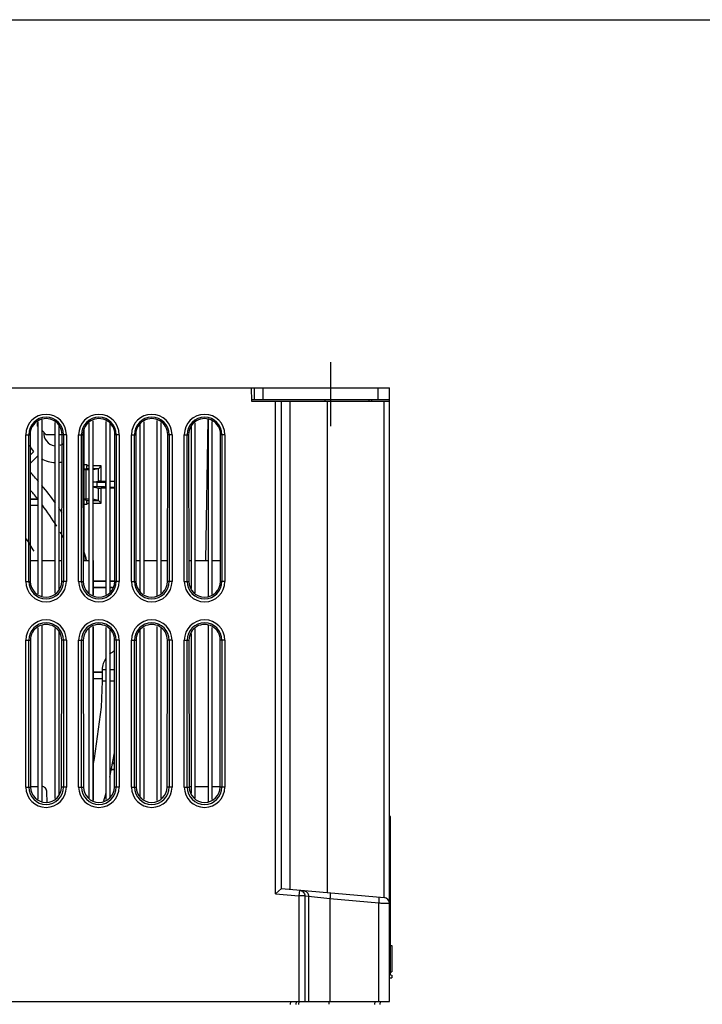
# Model space of a CAD drawing. Header units: millimetres. Extents: x 0 to 1400, y 0 to 1000.
# Tile 32 of 38: x 584 to 700, y 832 to 1000. Entities that reach past the tile are written whole.
import ezdxf

# ---------------------------------------------------------------- set-up
doc = ezdxf.new("R2010")
doc.units = ezdxf.units.MM
doc.header["$LTSCALE"] = 77
doc.linetypes.add('CENTER', pattern=[0.6, 0.375, -0.075, 0.075, -0.075])
doc.layers.get('0').update_dxf_attribs({"linetype": 'CONTINUOUS'})
doc.layers.add('00_COMPONENTS', color=7, linetype='CONTINUOUS')
doc.layers.add('DEFAULT_1', color=7, linetype='CENTER')

msp = doc.modelspace()

# ---------------------------------------------------------------- linework, layer by layer
at = {"color": 7, "linetype": 'CONTINUOUS'}
msp.add_line((0, 1000), (1400, 1000), dxfattribs=at)
at = {"layer": '00_COMPONENTS', "color": 7, "linetype": 'CONTINUOUS'}
for p, q in [((466.71, 937.34), (646.71, 937.34)), ((623.17, 937.34), (623.21, 935.04)), ((623.71, 935.34), (623.71, 937.34)), ((625.21, 935.34), (625.21, 937.34)), ((646.71, 832.84), (646.71, 937.34)), ((623.21, 935.04), (646.71, 935.04)), ((643.68, 935.34), (643.67, 935.04)), ((586.86, 902.21), (586.86, 931.53)), ((587.46, 931.87), (587.46, 901.87)), ((589.76, 902.33), (589.76, 931.41)), ((590.36, 930.93), (590.36, 902.88)), ((595.56, 902.38), (595.56, 931.35)), ((596.16, 931.7), (596.16, 902.04)), ((598.46, 902.15), (598.46, 931.58)), ((599.06, 931.24), (599.06, 902.5)), ((604.26, 902.56), (604.26, 931.18)), ((604.86, 931.53), (604.86, 902.21)), ((607.16, 901.98), (607.16, 931.76)), ((607.76, 931.41), (607.76, 902.33)), ((612.96, 903.15), (612.96, 930.65)), ((613.56, 931.35), (613.56, 902.38)), ((615.76, 931.99), (615.34, 907.94)), ((615.86, 901.81), (615.86, 931.93)), ((616.46, 931.58), (616.46, 902.15)), ((585.49, 929.34), (585.52, 904.34)), ((590.9, 904.34), (590.94, 929.34)), ((594.49, 929.34), (594.52, 904.34)), ((594.71, 907.94), (594.71, 930.34)), ((599.9, 904.34), (599.94, 929.34)), ((603.49, 929.34), (603.52, 904.34)), ((608.9, 904.34), (608.94, 929.34)), ((612.49, 929.34), (612.52, 904.34)), ((617.9, 904.34), (617.94, 929.34)), ((585.49, 925.83), (586.09, 926.43)), ((586.8, 925.72), (585.49, 924.42)), ((594.71, 924.26), (595.16, 924.26)), ((595.16, 924.26), (595.16, 924.04)), ((597.12, 923.54), (597.61, 924.04)), ((595.11, 923.54), (594.71, 923.46)), ((595.06, 923.34), (594.71, 923.35)), ((595.06, 918.34), (595.06, 923.34)), ((595.56, 923.34), (595.06, 923.34)), ((597.11, 923.54), (596.16, 923.35)), ((596.16, 921.25), (597.12, 921.44)), ((596.91, 921.24), (596.16, 921.24)), ((596.91, 920.44), (596.16, 920.44)), ((596.16, 920.44), (597.12, 920.25)), ((597.61, 921.45), (598.46, 921.45)), ((598.46, 921.27), (598.36, 921.26)), ((599.06, 921.45), (599.92, 921.45)), ((599.92, 921.37), (599.06, 921.31)), ((598.46, 920.24), (597.61, 920.24)), ((598.46, 920.42), (598.36, 920.42)), ((599.92, 920.32), (599.06, 920.38)), ((599.92, 920.24), (599.06, 920.24)), ((585.5, 918.34), (586.82, 918.34)), ((585.5, 917.34), (586.86, 917.34)), ((587.46, 917.34), (587.59, 917.34)), ((595.06, 918.34), (594.71, 918.34)), ((595.11, 918.15), (594.71, 918.23)), ((595.16, 917.43), (594.71, 917.43)), ((595.56, 918.34), (595.06, 918.34)), ((595.16, 917.65), (595.16, 917.43)), ((597.11, 918.15), (596.16, 918.34)), ((597.12, 918.14), (597.61, 917.65)), ((585.52, 907.94), (586.86, 907.94)), ((587.46, 907.94), (589.76, 907.94)), ((590.36, 907.94), (590.9, 907.94)), ((594.52, 907.94), (595.56, 907.94)), ((596.16, 907.94), (596.21, 907.94)), ((596.21, 907.94), (596.21, 902.01)), ((603.52, 907.94), (604.26, 907.94)), ((604.86, 907.94), (607.16, 907.94)), ((607.76, 907.94), (608.9, 907.94)), ((612.52, 907.94), (612.96, 907.94)), ((613.56, 907.94), (615.86, 907.94)), ((616.46, 907.94), (617.9, 907.94)), ((598.46, 904.39), (596.21, 904.39)), ((598.46, 904.31), (596.21, 904.31)), ((599.9, 904.39), (599.06, 904.39)), ((599.9, 904.31), (599.06, 904.31)), ((596.21, 903.38), (598.46, 903.38)), ((596.21, 903.3), (598.46, 903.3)), ((599.06, 903.38), (599.54, 903.38)), ((599.06, 903.3), (599.52, 903.3)), ((586.86, 867.27), (586.86, 896.47)), ((587.46, 896.81), (587.46, 866.92)), ((589.76, 867.38), (589.76, 896.35)), ((590.36, 895.78), (590.36, 868.02)), ((595.56, 867.44), (595.56, 896.29)), ((596.16, 896.64), (596.16, 867.1)), ((596.21, 896.67), (596.21, 867.07)), ((598.46, 867.21), (598.46, 896.53)), ((599.06, 896.18), (599.06, 867.56)), ((604.26, 867.61), (604.26, 896.12)), ((604.86, 896.47), (604.86, 867.27)), ((607.16, 867.04), (607.16, 896.7)), ((607.76, 896.35), (607.76, 867.38)), ((612.96, 868.3), (612.96, 895.5)), ((613.56, 896.29), (613.56, 867.44)), ((615.86, 866.87), (615.86, 896.87)), ((616.46, 896.53), (616.46, 867.21)), ((585.54, 894.34), (585.58, 869.34)), ((590.84, 869.34), (590.88, 894.34)), ((594.54, 894.34), (594.58, 869.34)), ((599.84, 869.34), (599.88, 894.34)), ((603.54, 894.34), (603.58, 869.34)), ((608.84, 869.34), (608.88, 894.34)), ((612.54, 894.34), (612.58, 869.34)), ((617.84, 869.34), (617.88, 894.34)), ((597.76, 888.89), (596.21, 888.89)), ((597.76, 888.84), (596.21, 888.84)), ((597.76, 889.34), (597.76, 887.34)), ((596.21, 887.84), (597.76, 887.84)), ((596.21, 887.8), (597.76, 887.8)), ((599.06, 871.04), (599.85, 875.17)), ((599.3, 872.3), (599.85, 872.3)), ((599.32, 872.38), (599.85, 872.38)), ((599.85, 873.31), (599.5, 873.31)), ((599.85, 873.39), (599.51, 873.39)), ((585.58, 869.44), (586.86, 869.44)), ((588.4, 866.75), (588.36, 868.46)), ((612.58, 869.44), (612.96, 869.44)), ((613.56, 869.44), (615.86, 869.44)), ((616.46, 869.44), (617.84, 869.44)), ((598.07, 866.99), (598.46, 868.34)), ((646.89, 864.34), (646.71, 864.34)), ((646.89, 837.34), (646.89, 864.34)), ((627.29, 851.14), (628.29, 852.05)), ((628.29, 852.05), (628.3, 852.06)), ((628.3, 852.06), (645.8, 850.52)), ((646.89, 842.34), (647.11, 842.33)), ((647.11, 842.33), (647.11, 837.86)), ((646.89, 837.34), (646.71, 837.34)), ((646.71, 836.84), (647.11, 836.86)), ((646.89, 837.85), (647.11, 837.86)), ((646.89, 837.34), (647.11, 837.33)), ((647.11, 837.33), (647.11, 836.86)), ((466.71, 832.84), (646.71, 832.84)), ((645.11, 832.84), (645.07, 832.33))]:
    msp.add_line(p, q, dxfattribs=at)
at = {"layer": '00_COMPONENTS', "color": 9, "linetype": 'CONTINUOUS'}
for p, q in [((644.71, 937.34), (644.71, 935.34)), ((627.29, 851.14), (627.29, 935.04)), ((628.29, 852.05), (628.29, 935.04)), ((629.72, 935.04), (629.72, 851.93)), ((635.71, 935.34), (635.71, 935.04)), ((636.08, 935.04), (636.08, 851.37)), ((645.8, 850.52), (645.8, 935.04)), ((584.75, 904.34), (584.75, 929.34)), ((584.75, 929.34), (585.49, 929.34)), ((585.25, 904.34), (585.25, 929.34)), ((591.67, 929.34), (590.94, 929.34)), ((591.17, 929.34), (591.17, 904.34)), ((591.67, 929.34), (591.67, 904.34)), ((593.75, 904.34), (593.75, 929.34)), ((593.75, 929.34), (594.49, 929.34)), ((594.25, 904.34), (594.25, 929.34)), ((600.67, 929.34), (599.94, 929.34)), ((600.17, 929.34), (600.17, 904.34)), ((600.67, 929.34), (600.67, 904.34)), ((602.75, 904.34), (602.75, 929.34)), ((602.75, 929.34), (603.49, 929.34)), ((603.25, 904.34), (603.25, 929.34)), ((609.67, 929.34), (608.94, 929.34)), ((609.17, 929.34), (609.17, 904.34)), ((609.67, 929.34), (609.67, 904.34)), ((611.75, 904.34), (611.75, 929.34)), ((611.75, 929.34), (612.49, 929.34)), ((612.25, 904.34), (612.25, 929.34)), ((618.67, 929.34), (617.94, 929.34)), ((618.17, 929.34), (618.17, 904.34)), ((618.67, 929.34), (618.67, 904.34)), ((595.56, 924.04), (595.16, 924.04)), ((597.61, 924.04), (596.16, 924.04)), ((597.61, 921.45), (597.61, 924.04)), ((595.56, 923.54), (595.11, 923.54)), ((597.11, 923.54), (596.16, 923.54)), ((597.12, 921.44), (597.12, 923.54)), ((596.91, 920.44), (596.91, 921.24)), ((598.36, 920.42), (598.36, 921.26)), ((597.12, 918.14), (597.12, 920.25)), ((597.61, 917.65), (597.61, 920.24)), ((595.11, 918.15), (595.56, 918.15)), ((595.16, 917.65), (595.56, 917.65)), ((596.16, 918.15), (597.11, 918.15)), ((596.16, 917.65), (597.61, 917.65)), ((584.75, 904.34), (585.52, 904.34)), ((591.67, 904.34), (590.9, 904.34)), ((593.75, 904.34), (594.52, 904.34)), ((600.67, 904.34), (599.9, 904.34)), ((602.75, 904.34), (603.52, 904.34)), ((609.67, 904.34), (608.9, 904.34)), ((611.75, 904.34), (612.52, 904.34)), ((618.67, 904.34), (617.9, 904.34)), ((584.75, 869.34), (584.75, 894.34)), ((584.75, 894.34), (585.54, 894.34)), ((585.25, 869.34), (585.25, 894.34)), ((591.67, 894.34), (590.88, 894.34)), ((591.17, 894.34), (591.17, 869.34)), ((591.67, 894.34), (591.67, 869.34)), ((593.75, 869.34), (593.75, 894.34)), ((593.75, 894.34), (594.54, 894.34)), ((594.25, 869.34), (594.25, 894.34)), ((600.67, 894.34), (599.88, 894.34)), ((600.17, 894.34), (600.17, 869.34)), ((600.67, 894.34), (600.67, 869.34)), ((602.75, 869.34), (602.75, 894.34)), ((602.75, 894.34), (603.54, 894.34)), ((603.25, 869.34), (603.25, 894.34)), ((609.67, 894.34), (608.88, 894.34)), ((609.17, 894.34), (609.17, 869.34)), ((609.67, 894.34), (609.67, 869.34)), ((611.75, 869.34), (611.75, 894.34)), ((611.75, 894.34), (612.54, 894.34)), ((612.25, 869.34), (612.25, 894.34)), ((618.67, 894.34), (617.88, 894.34)), ((618.17, 894.34), (618.17, 869.34)), ((618.67, 894.34), (618.67, 869.34)), ((597.76, 889.34), (598.46, 889.34)), ((599.06, 889.34), (599.88, 889.34)), ((598.46, 887.34), (597.76, 887.34)), ((599.87, 887.34), (599.06, 887.34)), ((584.75, 869.34), (585.58, 869.34)), ((591.67, 869.34), (590.84, 869.34)), ((593.75, 869.34), (594.58, 869.34)), ((600.67, 869.34), (599.84, 869.34)), ((602.75, 869.34), (603.58, 869.34)), ((609.67, 869.34), (608.84, 869.34)), ((611.75, 869.34), (612.58, 869.34)), ((618.67, 869.34), (617.84, 869.34)), ((631.38, 851.79), (631.29, 850.79)), ((627.29, 851.14), (631.29, 850.79)), ((632.29, 850.79), (631.29, 850.79)), ((631.29, 850.79), (631.29, 832.84)), ((632.29, 850.79), (632.93, 850.73)), ((632.29, 850.79), (632.29, 832.84)), ((632.93, 850.73), (636.56, 850.34)), ((632.93, 850.73), (632.93, 832.84)), ((636.56, 850.34), (644.89, 849.61)), ((636.56, 850.34), (636.56, 832.84)), ((644.89, 832.84), (644.89, 849.61)), ((629.83, 832.84), (629.79, 832.34)), ((630.82, 832.84), (630.78, 832.34)), ((631.29, 832.34), (631.33, 832.84)), ((636.42, 832.35), (636.42, 832.84)), ((644.2, 832.84), (644.16, 832.34))]:
    msp.add_line(p, q, dxfattribs=at)
at = {"layer": '00_COMPONENTS', "color": 3, "linetype": 'CONTINUOUS'}
for p, q in [((623.21, 935.34), (646.71, 935.34)), ((643.21, 935.34), (643.21, 935.04)), ((586.71, 931.44), (586.71, 930.84)), ((586.71, 930.84), (586.86, 930.69)), ((587.46, 930.09), (588.21, 929.34)), ((589.76, 929.34), (588.21, 929.34)), ((590.94, 929.34), (590.36, 929.34))]:
    msp.add_line(p, q, dxfattribs=at)
at = {"layer": '00_COMPONENTS', "color": 7, "linetype": 'CONTINUOUS'}
msp.add_lwpolyline([(597.76, 887.34), (597.59, 882.94), (596.41, 874.21), (596.21, 873.36)], dxfattribs=at)
at = {"layer": '00_COMPONENTS', "color": 9, "linetype": 'CONTINUOUS'}
for centre, radius, start, end in [((588.21, 929.34), 3.46, 0, 180), ((588.21, 929.34), 2.96, 0, 180), ((597.21, 929.34), 3.46, 0, 180), ((597.21, 929.34), 2.96, 0, 180), ((606.21, 929.34), 3.46, 0, 180), ((606.21, 929.34), 2.96, 0, 180), ((615.21, 929.34), 3.46, 0, 180), ((615.21, 929.34), 2.96, 0, 180), ((588.21, 904.34), 3.46, 180, 360), ((588.21, 904.34), 2.96, 180, 360), ((597.21, 904.34), 3.46, 180, 360), ((597.21, 904.34), 2.96, 180, 360), ((606.21, 904.34), 3.46, 180, 360), ((606.21, 904.34), 2.96, 180, 360), ((615.21, 904.34), 3.46, 180, 360), ((615.21, 904.34), 2.96, 180, 360), ((588.21, 894.34), 3.46, 0, 180), ((588.21, 894.34), 2.96, 0, 180), ((597.21, 894.34), 3.46, 0, 180), ((597.21, 894.34), 2.96, 0, 180), ((606.21, 894.34), 3.46, 0, 180), ((606.21, 894.34), 2.96, 0, 180), ((615.21, 894.34), 3.46, 0, 180), ((615.21, 894.34), 2.96, 0, 180), ((588.21, 869.34), 3.46, 180, 360), ((588.21, 869.34), 2.96, 180, 360), ((597.21, 869.34), 3.46, 180, 360), ((597.21, 869.34), 2.96, 180, 360), ((606.21, 869.34), 3.46, 180, 360), ((606.21, 869.34), 2.96, 180, 360), ((615.21, 869.34), 3.46, 180, 360), ((615.21, 869.34), 2.96, 180, 360)]:
    msp.add_arc(centre, radius, start, end, dxfattribs=at)
at = {"layer": '00_COMPONENTS', "color": 7, "linetype": 'CONTINUOUS'}
for centre, radius, start, end in [((589.96, 929.59), 2.15, 174.5958, 261.4281), ((589.96, 929.59), 5, 203.3873, 219.2608), ((589.96, 929.59), 2.15, 286.9734, 304.9597), ((589.96, 929.59), 5, 230.7392, 231.5788), ((589.96, 929.59), 5, 239.3189, 267.7103), ((589.96, 929.59), 5, 274.6268, 281.2197), ((548.71, 888.34), 50.5, 40.8677, 43.1959), ((548.71, 888.34), 50.5, 35.5409, 39.8458), ((548.71, 888.34), 48.5, 38.2108, 40.4175), ((548.71, 888.34), 48.5, 31.6049, 36.7224), ((548.71, 888.34), 50.5, 33.2842, 34.3911), ((548.71, 888.34), 48.5, 28.9099, 30.1968), ((548.71, 888.34), 43, 29.4457, 32.7301), ((583.71, 905.55), 11.6, 11.9514, 18.3344), ((583.75, 905.56), 11.6, 11.9009, 18.9124), ((645.71, 849.53), 1, 0, 85)]:
    msp.add_arc(centre, radius, start, end, dxfattribs=at)
for centre, major_axis, ratio, start_param, end_param in [((588.21, 929.35), (0, 2.73), 0.999999, -1.572323, 1.572323), ((597.21, 929.35), (0, 2.73), 0.999999, -1.572323, 1.572323), ((606.21, 929.35), (0, 2.73), 0.999999, -1.572323, 1.572323), ((615.21, 929.35), (0, 2.73), 0.999999, -1.572323, 1.572323), ((595.11, 924.04), (0, 0.5), 0.087489, -3.124139, -1.570796), ((597.11, 924.04), (0, 0.5), 0.087489, -3.124139, -3.054326), ((596.91, 921.27), (1.5, 0), 0.017455, -1.570796, -0.261799), ((596.91, 920.42), (1.5, 0), 0.017455, 0.261799, 1.570796), ((597.61, 921.44), (0.5, 0), 0.017455, 1.570796, 3.054326), ((597.61, 920.25), (0.5, 0), 0.017455, -3.054326, -1.570796), ((595.11, 917.65), (0, 0.5), 0.087489, -1.570796, -0.017453), ((597.11, 917.65), (0, 0.5), 0.087489, -0.087266, -0.017453), ((588.21, 904.35), (0, 2.69), 0.999999, -4.710862, -1.572323), ((597.21, 904.35), (0, 2.69), 0.999999, -4.710862, -1.572323), ((606.21, 904.35), (0, 2.69), 0.999999, -4.710862, -1.572323), ((615.21, 904.35), (0, 2.69), 0.999999, -4.710862, -1.572323), ((588.21, 894.35), (0, 2.67), 0.999999, -1.572323, 1.572323), ((597.21, 894.35), (0, 2.67), 0.999999, -1.572323, 1.572323), ((606.21, 894.35), (0, 2.67), 0.999999, -1.572323, 1.572323), ((615.21, 894.35), (0, 2.67), 0.999999, -1.572323, 1.572323), ((588.21, 869.35), (0, 2.63), 0.999999, -4.710862, -1.572323), ((597.21, 869.35), (0, 2.63), 0.999999, -4.710862, -1.572323), ((606.21, 869.35), (0, 2.63), 0.999999, -4.710862, -1.572323), ((615.21, 869.35), (0, 2.63), 0.999999, -4.710862, -1.572323)]:
    msp.add_ellipse(centre, major_axis=major_axis, ratio=ratio, start_param=start_param, end_param=end_param, dxfattribs=at)
for points, knots in [([(586.82, 918.34), (586.71, 918.34), (586.27, 918.35), (585.82, 918.37), (585.49, 918.4)], [0, 0, 0, 0, 0.251925, 1, 1, 1, 1]), ([(598.41, 891.29), (598.21, 891.02), (597.87, 890.39), (597.76, 889.69), (597.76, 889.34)], [0, 0, 0, 0, 0.499982, 1, 1, 1, 1]), ([(588.36, 868.46), (588.36, 868.71), (588.19, 869.21), (587.7, 869.44), (587.47, 869.44)], [0, 0, 0, 0, 0.520622, 1, 1, 1, 1])]:
    msp.add_open_spline(points, degree=3, knots=knots, dxfattribs=at)
msp.add_open_spline([(599.88, 892.52), (599.58, 892.36), (599.3, 892.17), (599.04, 891.96)], degree=3, dxfattribs=at)
at = {"layer": '00_COMPONENTS', "color": 9, "linetype": 'CONTINUOUS'}
for points, knots in [([(631.38, 851.79), (631.62, 851.76), (632.1, 851.53), (632.29, 851.03), (632.29, 850.79)], [0, 0, 0, 0, 0.499353, 1, 1, 1, 1]), ([(632.02, 851.73), (632.26, 851.71), (632.74, 851.48), (632.93, 850.97), (632.93, 850.73)], [0, 0, 0, 0, 0.499353, 1, 1, 1, 1]), ([(636.56, 851.33), (636.57, 851.33), (636.58, 851.3), (636.6, 851.21), (636.6, 851), (636.59, 850.7), (636.57, 850.46), (636.56, 850.34)], [0, 0, 0, 0, 0.025432, 0.083863, 0.299515, 0.621387, 1, 1, 1, 1]), ([(644.89, 850.6), (644.89, 850.6), (644.91, 850.57), (644.92, 850.48), (644.92, 850.27), (644.91, 849.97), (644.9, 849.73), (644.89, 849.61)], [0, 0, 0, 0, 0.025354, 0.083757, 0.299647, 0.620921, 1, 1, 1, 1]), ([(644.89, 849.61), (645.12, 849.6), (645.46, 849.58), (645.9, 849.56), (646.17, 849.55), (646.39, 849.54), (646.54, 849.54), (646.63, 849.53), (646.67, 849.53), (646.69, 849.52), (646.71, 849.53), (646.71, 849.53)], [0, 0, 0, 0, 0.38888, 0.561768, 0.71203, 0.834615, 0.925455, 0.957828, 0.98115, 0.99526, 1, 1, 1, 1])]:
    msp.add_open_spline(points, degree=3, knots=knots, dxfattribs=at)
at = {"layer": 'DEFAULT_1', "color": 7, "linetype": 'CENTER'}
msp.add_line((636.71, 930.79), (636.71, 941.71), dxfattribs=at)

doc.saveas('drawing.dxf')
